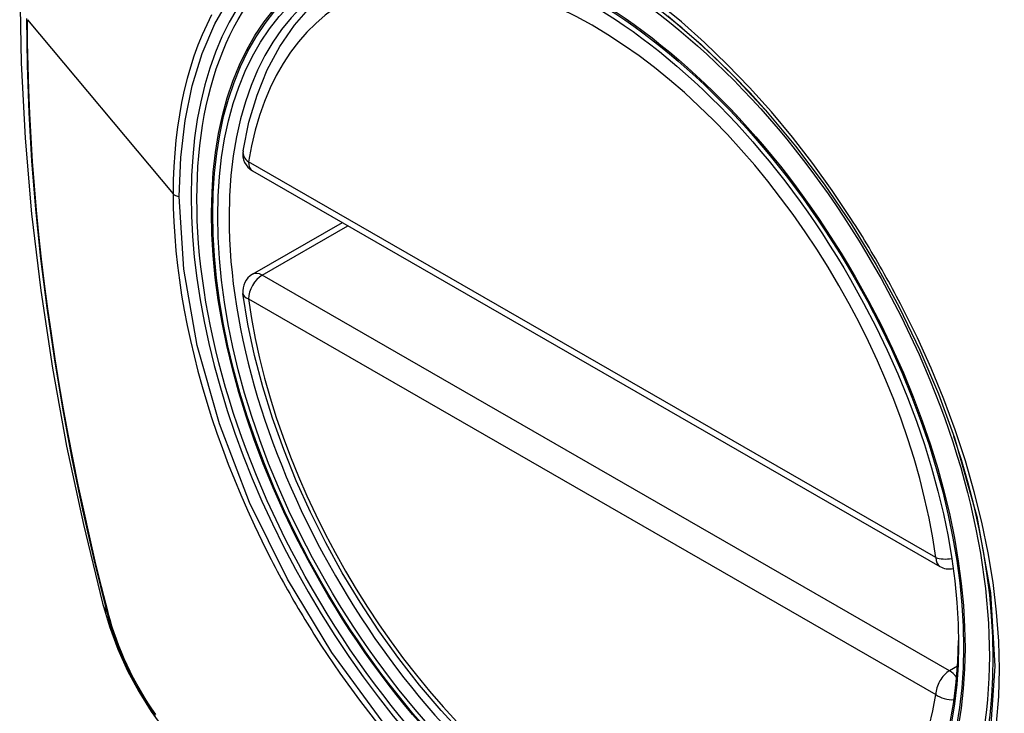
# Model space of a CAD drawing. Header units: inches. Extents: x 581 to 683, y 228 to 312.
# Tile 21 of 104: x 581.384 to 581.985, y 298.222 to 298.646. Entities that reach past the tile are written whole.
import ezdxf

# ---------------------------------------------------------------- set-up
doc = ezdxf.new("R2010")
doc.units = ezdxf.units.IN
doc.header["$MEASUREMENT"] = 0
doc.layers.add('Visible Edges(ANSI)', color=7, linetype='Continuous', lineweight=25)
doc.layers.add('Visible Tangent Edges(ANSI)', color=7, linetype='Continuous', lineweight=25)

msp = doc.modelspace()

# ---------------------------------------------------------------- linework, layer by layer
at = {"layer": 'Visible Edges(ANSI)'}
for p, q in [((581.52615, 298.55377), (581.94588, 298.31206)), ((581.52615, 298.49055), (581.58103, 298.52216))]:
    msp.add_line(p, q, dxfattribs=at)
at = {"layer": 'Visible Edges(ANSI)', "flags": 128}
for points in [[(581.438, 298.99747), (581.42517, 298.95936), (581.41411, 298.92012), (581.40482, 298.87983), (581.39726, 298.83856), (581.39142, 298.79637), (581.38728, 298.75333), (581.38481, 298.70949), (581.38399, 298.66491), (581.3848, 298.61967), (581.38723, 298.57381), (581.39125, 298.52742), (581.39684, 298.48054), (581.40399, 298.43325), (581.41267, 298.38562), (581.42286, 298.3377), (581.43454, 298.28958)], [(581.52038, 298.56591), (581.52399, 298.58347), (581.52894, 298.60003), (581.53521, 298.6155), (581.54281, 298.62976), (581.55171, 298.6427), (581.56188, 298.65422), (581.57324, 298.6642), (581.58572, 298.67254)], [(581.83948, 298.59091), (581.85783, 298.56888), (581.87525, 298.54571), (581.89167, 298.52144), (581.90695, 298.49633), (581.92099, 298.47052), (581.93373, 298.44415), (581.94503, 298.41746), (581.95487, 298.39052)], [(581.65512, 298.2092), (581.64145, 298.22395), (581.62823, 298.2395), (581.61553, 298.25576), (581.60339, 298.27268), (581.59186, 298.29017), (581.58101, 298.30815), (581.57087, 298.32655), (581.5615, 298.34528), (581.55293, 298.36426), (581.5452, 298.38341), (581.53836, 298.40264), (581.53242, 298.42187), (581.52742, 298.44101), (581.52339, 298.45999), (581.52034, 298.47871)], [(581.43454, 298.28958), (581.43877, 298.27528), (581.44392, 298.26155), (581.4499, 298.24834), (581.45671, 298.23561), (581.46433, 298.22335), (581.47278, 298.21156), (581.48211, 298.20024), (581.49238, 298.18941)]]:
    msp.add_lwpolyline(points, dxfattribs=at)
at = {"layer": 'Visible Edges(ANSI)'}
for centre, start, end in [((581.53204, 298.564), 170.73318, 240.06401), ((581.53204, 298.48032), 119.93599, 187.8207), ((581.95178, 298.32229), 240.06401, 281.2647)]:
    msp.add_arc(centre, 0.01181, start, end, dxfattribs=at)
msp.add_ellipse((581.73112, 298.39509), major_axis=(0.15963, -0.2772), ratio=0.578093, dxfattribs=at)
msp.add_ellipse((581.7346, 298.3971), major_axis=(0.15718, -0.27294), ratio=0.578093, start_param=2.362013, end_param=7.062765, dxfattribs=at)
at = {"layer": 'Visible Tangent Edges(ANSI)'}
for p, q in [((581.38874, 298.64612), (581.47769, 298.53973)), ((581.94343, 298.31748), (581.52369, 298.55919)), ((581.53204, 298.48997), (581.58448, 298.52017)), ((581.95178, 298.24826), (581.53204, 298.48997)), ((581.52369, 298.47551), (581.94343, 298.2338)), ((581.43806, 298.28347), (581.43794, 298.28393)), ((581.95677, 298.25113), (581.95178, 298.24826))]:
    msp.add_line(p, q, dxfattribs=at)
at = {"layer": 'Visible Tangent Edges(ANSI)', "flags": 128}
for points in [[(581.48143, 298.53816), (581.48231, 298.56185), (581.48494, 298.58447), (581.48932, 298.60574), (581.49539, 298.62544), (581.50312, 298.64349), (581.51247, 298.65981)], [(581.89162, 298.52469), (581.8802, 298.54175), (581.86828, 298.55832), (581.8559, 298.57433), (581.84304, 298.58979), (581.82976, 298.60464), (581.81612, 298.6188), (581.8022, 298.63221), (581.78806, 298.64479), (581.77376, 298.65648)], [(581.50117, 298.64905), (581.49819, 298.64307), (581.49541, 298.63689), (581.49282, 298.6305), (581.49043, 298.62391), (581.48823, 298.61712), (581.48624, 298.61013), (581.48446, 298.60296), (581.48288, 298.5956), (581.4815, 298.58805), (581.48034, 298.58035), (581.47939, 298.57249), (581.47864, 298.56449), (581.47812, 298.55635), (581.4778, 298.5481), (581.47769, 298.53973)], [(581.77985, 298.64856), (581.80022, 298.631), (581.82016, 298.6117), (581.83946, 298.59089)], [(581.38811, 298.64682), (581.38846, 298.61826), (581.38949, 298.5893), (581.39121, 298.55995), (581.39362, 298.53026), (581.39672, 298.50024), (581.40049, 298.46995), (581.40495, 298.43941), (581.41008, 298.40866), (581.41587, 298.37773), (581.42232, 298.34667), (581.42941, 298.31548), (581.43716, 298.28416)], [(581.43794, 298.28393), (581.43398, 298.29958), (581.43018, 298.3152), (581.42654, 298.33079), (581.42306, 298.34635), (581.41974, 298.36187), (581.41659, 298.37737), (581.4136, 298.39284), (581.41078, 298.40826), (581.40812, 298.42365), (581.40563, 298.43898), (581.40331, 298.45427), (581.40116, 298.46949), (581.39918, 298.48466), (581.39737, 298.49976), (581.39573, 298.51478), (581.39426, 298.52974), (581.39297, 298.54461), (581.39184, 298.5594), (581.3909, 298.5741), (581.39012, 298.58871), (581.38951, 298.60322), (581.38908, 298.61762), (581.38883, 298.63192), (581.38874, 298.64612)], [(581.47769, 298.53973), (581.4778, 298.53122), (581.47812, 298.52258), (581.47866, 298.51381), (581.4794, 298.50494), (581.48036, 298.49597), (581.48153, 298.48691), (581.4829, 298.47777), (581.48448, 298.46858), (581.48626, 298.45933), (581.48825, 298.45004), (581.49044, 298.44071), (581.49283, 298.43134), (581.49543, 298.42191), (581.49822, 298.41246), (581.50122, 298.40298), (581.50441, 298.3935), (581.50779, 298.38401), (581.51135, 298.37455), (581.5151, 298.36511), (581.51902, 298.35571), (581.52311, 298.34635), (581.52738, 298.33703), (581.53181, 298.32776), (581.53641, 298.31856)], [(581.60544, 298.21743), (581.57467, 298.25934), (581.54748, 298.3042), (581.52443, 298.3511), (581.50592, 298.3991), (581.49241, 298.44696), (581.48421, 298.49367), (581.48143, 298.53816)], [(581.92314, 298.47008), (581.92194, 298.47241), (581.92073, 298.47474), (581.91951, 298.47706), (581.91827, 298.47938), (581.91703, 298.4817), (581.91578, 298.48401), (581.91452, 298.48631), (581.91324, 298.48861), (581.91196, 298.49091), (581.91067, 298.4932), (581.90937, 298.49548), (581.90806, 298.49776), (581.90674, 298.50004), (581.90541, 298.50231), (581.90407, 298.50457), (581.90273, 298.50683), (581.90137, 298.50908), (581.9, 298.51133), (581.89863, 298.51357), (581.89724, 298.51581), (581.89585, 298.51804), (581.89445, 298.52026), (581.89304, 298.52248), (581.89162, 298.52469)], [(581.98058, 298.21636), (581.98187, 298.23251), (581.9823, 298.24923), (581.98186, 298.26646), (581.98055, 298.28412), (581.9784, 298.30213), (581.9754, 298.32044), (581.97157, 298.33898), (581.96693, 298.35771), (581.96149, 298.37655), (581.95527, 298.39545), (581.94829, 298.41433), (581.94059, 298.43309), (581.9322, 298.45169), (581.92314, 298.47008)], [(581.95487, 298.39053), (581.96847, 298.34261), (581.97677, 298.29582), (581.97956, 298.25116), (581.97675, 298.20978)], [(581.53641, 298.31856), (581.53761, 298.31622), (581.53882, 298.31389), (581.54004, 298.31157), (581.54127, 298.30924), (581.54251, 298.30693), (581.54376, 298.30462), (581.54502, 298.30231), (581.54629, 298.30001), (581.54757, 298.29771), (581.54886, 298.29542), (581.55016, 298.29313), (581.55147, 298.29085), (581.55279, 298.28858), (581.55412, 298.28631), (581.55546, 298.28405), (581.55681, 298.28179), (581.55816, 298.27954), (581.55953, 298.27729), (581.56091, 298.27505), (581.5623, 298.27282), (581.5637, 298.27059), (581.5651, 298.26837), (581.56652, 298.26616), (581.56794, 298.26395)], [(581.43716, 298.28416), (581.43825, 298.28011), (581.43946, 298.27605), (581.44077, 298.27197), (581.44219, 298.2679), (581.44372, 298.26382), (581.44534, 298.25976), (581.44707, 298.25571), (581.4489, 298.25168), (581.45082, 298.24767), (581.45284, 298.2437), (581.45494, 298.23977), (581.45713, 298.23588), (581.4594, 298.23203), (581.46176, 298.22824), (581.46419, 298.22451), (581.4667, 298.22085)], [(581.46705, 298.22151), (581.4646, 298.2251), (581.46223, 298.22875), (581.45993, 298.23245), (581.4577, 298.23621), (581.45556, 298.24002), (581.4535, 298.24386), (581.45153, 298.24775), (581.44965, 298.25166), (581.44785, 298.2556), (581.44616, 298.25956), (581.44455, 298.26354), (581.44305, 298.26753), (581.44165, 298.27152), (581.44035, 298.27551), (581.43915, 298.2795), (581.43806, 298.28347)], [(581.56794, 298.26395), (581.57942, 298.2469), (581.59141, 298.23033), (581.60388, 298.21429)]]:
    msp.add_lwpolyline(points, dxfattribs=at)
at = {"layer": 'Visible Tangent Edges(ANSI)'}
for centre, major_axis, ratio, start_param, end_param in [((581.73361, 298.39652), (-0.17285, 0.30015), 0.578093, 5.049711, 10.658253), ((581.73356, 298.39649), (-0.1503, 0.261), 0.578093, 4.099688, 6.899754), ((581.53204, 298.564), (-0.01166, 0.0019), 0.665724, 0, 0.886269), ((581.53204, 298.564), (-0.00589, -0.01024), 0.578093, 5.495853, 6.283185), ((581.48213, 298.54096), (0.00492, 0), 0.575862, 3.590316, 4.570492), ((581.53204, 298.48032), (-0.00589, -0.01024), 0.578093, 3.925057, 5.495853), ((581.53204, 298.48032), (-0.00589, 0.01024), 0.578093, 5.499721, 6.283185), ((581.53204, 298.48032), (-0.0117, -0.00161), 0.469248, 0, 0.71371), ((581.73356, 298.39649), (0.1503, -0.261), 0.578093, 4.099688, 6.899754), ((581.95178, 298.32229), (-0.00589, -0.01024), 0.578093, 5.495853, 6.283185), ((581.95178, 298.32229), (-0.0117, -0.00161), 0.469248, 0.71371, 1.627234), ((581.54892, 298.31903), (-0.11438, -0.02945), 0.352863, 0, 0.142152), ((581.44647, 298.28707), (-0.00953, -0.00245), 0.357658, 0.142431, 0.406138), ((581.95178, 298.23861), (0.00589, 0.01024), 0.578093, 0.783464, 2.354261), ((581.95178, 298.23861), (0.00589, -0.01024), 0.578093, 1.794906, 2.358128), ((581.95178, 298.23861), (0.01166, -0.0019), 0.665724, 4.027862, 5.067773)]:
    msp.add_ellipse(centre, major_axis=major_axis, ratio=ratio, start_param=start_param, end_param=end_param, dxfattribs=at)
for centre, major_axis in [((581.7342, 298.39686), (-0.17078, 0.29656)), ((581.73123, 298.39515), (0.16238, -0.28198)), ((581.73112, 298.39509), (-0.16178, 0.28094))]:
    msp.add_ellipse(centre, major_axis=major_axis, ratio=0.578093, dxfattribs=at)

doc.saveas('drawing.dxf')
